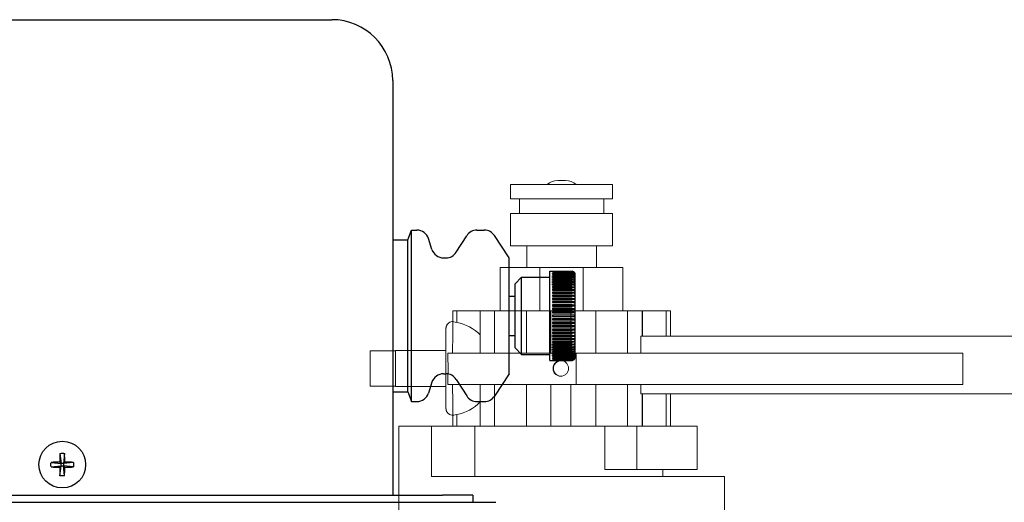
# Model space of a CAD drawing. Extents: x 0 to 796, y 0 to 496.
# Tile 54 of 222: x 115.94 to 124.03, y 311.33 to 315.3. Entities that reach past the tile are written whole.
import ezdxf

# ---------------------------------------------------------------- set-up
doc = ezdxf.new("R2010")
doc.units = 0
doc.header["$LTSCALE"] = 12
doc.header["$MEASUREMENT"] = 0
doc.layers.get('0').update_dxf_attribs({"linetype": 'CONTINUOUS'})
doc.layers.add('X', color=1, linetype='CONTINUOUS')

# ---------------------------------------------------------------- blocks, each defined once
blk = doc.blocks.new('GASTRAIN')
at = {"layer": 'X', "lineweight": 13}
for p, q in [((74.1003, 293.2389), (74.0358, 293.2389)), ((73.6494, 293.2064), (74.068, 293.2064)), ((73.6494, 293.0877), (73.6494, 293.2064)), ((74.068, 293.2064), (74.4866, 293.2064)), ((74.4866, 293.0877), (74.4866, 293.2064)), ((73.6494, 293.0877), (74.068, 293.0877)), ((73.7221, 292.9691), (73.7221, 293.0877)), ((74.068, 293.0877), (74.4866, 293.0877)), ((74.414, 292.9691), (74.414, 293.0877)), ((73.6494, 292.9691), (74.068, 292.9691)), ((73.6494, 292.7021), (73.6494, 292.9691)), ((74.068, 292.9691), (74.4866, 292.9691)), ((74.4866, 292.7021), (74.4866, 292.9691)), ((73.6494, 292.7021), (74.068, 292.7021)), ((73.7814, 292.5241), (73.7814, 292.7021)), ((74.068, 292.7021), (74.4866, 292.7021)), ((74.3547, 292.5241), (74.3547, 292.7021)), ((73.8901, 292.5241), (73.564, 292.5241)), ((73.564, 292.1682), (73.564, 292.5241)), ((74.246, 292.5241), (73.8901, 292.5241)), ((73.8901, 292.1682), (73.8901, 292.5241)), ((74.5723, 292.5241), (74.246, 292.5241)), ((74.246, 292.1682), (74.246, 292.5241)), ((74.5723, 292.1682), (74.5723, 292.5241)), ((73.1734, 292.1682), (73.2063, 292.1682)), ((73.1734, 292.0792), (73.1734, 292.1682)), ((73.2063, 292.0729), (73.2063, 292.1682)), ((73.399, 292.1682), (73.2063, 292.1682)), ((73.399, 292.1682), (73.5169, 292.1682)), ((73.399, 291.8189), (73.399, 292.1682)), ((73.5169, 291.8189), (73.5169, 292.1682)), ((73.7789, 292.1682), (73.5169, 292.1682)), ((73.7789, 291.8189), (73.7789, 292.1682)), ((73.9798, 292.1682), (73.7789, 292.1682)), ((73.9798, 291.8189), (73.9798, 292.1682)), ((73.9798, 292.1682), (74.1449, 292.1682)), ((74.1449, 291.8189), (74.1449, 292.1682)), ((74.3484, 292.1682), (74.1449, 292.1682)), ((74.3484, 291.8189), (74.3484, 292.1682)), ((74.6104, 292.1682), (74.3484, 292.1682)), ((74.6104, 291.8189), (74.6104, 292.1682)), ((74.6104, 292.1682), (74.7299, 292.1682)), ((74.7299, 291.9605), (74.7299, 292.1682)), ((74.7316, 292.1682), (74.7299, 292.1682)), ((74.9287, 292.1682), (74.7316, 292.1682)), ((74.7316, 291.9605), (74.7316, 292.1682)), ((74.9287, 292.1682), (74.9626, 292.1682)), ((74.9287, 291.9605), (74.9287, 292.1682)), ((74.9626, 291.9605), (74.9626, 292.1682)), ((74.7205, 291.8189), (74.7205, 291.9605)), ((82.5739, 291.9605), (74.7205, 291.9605)), ((72.7018, 291.8398), (72.4942, 291.8398)), ((72.4942, 291.8398), (72.4942, 291.5474)), ((72.7026, 291.8398), (72.7018, 291.8398)), ((72.7018, 291.8398), (72.7018, 291.72)), ((73.1161, 291.8421), (72.7028, 291.8421)), ((73.134, 291.8189), (73.134, 291.7478)), ((74.189, 291.8189), (73.134, 291.8189)), ((74.189, 291.8189), (74.189, 291.5616)), ((74.189, 291.8189), (77.3643, 291.8189)), ((77.3643, 291.8189), (77.3643, 291.5616)), ((72.7018, 291.6671), (72.7018, 291.5474)), ((73.134, 291.6393), (73.134, 291.5616)), ((72.7018, 291.5474), (72.4942, 291.5474)), ((72.7018, 291.5474), (72.7026, 291.5474)), ((73.1161, 291.545), (72.7028, 291.545)), ((74.189, 291.5616), (73.134, 291.5616)), ((73.399, 291.219), (73.399, 291.5616)), ((73.5169, 291.219), (73.5169, 291.5616)), ((73.7789, 291.219), (73.7789, 291.5616)), ((73.9798, 291.219), (73.9798, 291.5616)), ((74.1449, 291.219), (74.1449, 291.5616)), ((74.189, 291.5616), (77.3643, 291.5616)), ((74.3484, 291.219), (74.3484, 291.5616)), ((74.6104, 291.219), (74.6104, 291.5616)), ((74.7205, 291.4859), (74.7205, 291.5616)), ((74.7205, 291.4859), (82.5739, 291.4859)), ((74.7299, 291.219), (74.7299, 291.4859)), ((74.7316, 291.219), (74.7316, 291.4859)), ((74.9287, 291.219), (74.9287, 291.4859)), ((74.9626, 291.219), (74.9626, 291.4859)), ((73.1734, 291.219), (73.1734, 291.308)), ((73.2063, 291.219), (73.2063, 291.3142)), ((72.7301, 290.8037), (72.7301, 291.219)), ((72.7301, 291.219), (73.0002, 291.219)), ((73.3561, 291.219), (73.0002, 291.219)), ((73.0002, 290.8037), (73.0002, 291.219)), ((73.3561, 291.219), (73.399, 291.219)), ((73.3561, 290.8037), (73.3561, 291.219)), ((73.399, 291.219), (73.5169, 291.219)), ((73.5665, 291.219), (73.5169, 291.219)), ((73.5665, 291.219), (73.939, 291.219)), ((73.9798, 291.219), (73.939, 291.219)), ((73.9798, 291.219), (74.1449, 291.219)), ((74.1862, 291.219), (74.1449, 291.219)), ((74.1862, 291.219), (74.424, 291.219)), ((74.424, 291.219), (74.6863, 291.219)), ((74.424, 290.863), (74.424, 291.219)), ((74.6863, 291.219), (74.6863, 290.863)), ((75.1818, 291.219), (74.6863, 291.219)), ((75.1818, 291.219), (75.1818, 290.863)), ((74.424, 290.863), (74.6863, 290.863)), ((75.1818, 290.863), (74.6863, 290.863)), ((74.8986, 290.8037), (74.8986, 290.863)), ((72.7301, 290.8037), (72.7301, 290.8037)), ((72.7301, 290.8037), (72.7301, 290.1553)), ((73.0002, 290.8037), (75.406, 290.8037)), ((75.406, 290.8037), (75.406, 290.1553))]:
    blk.add_line(p, q, dxfattribs=at)
for centre, start, end in [((74.0358, 293.1077), 90, 131.20655), ((74.0358, 293.1077), 90, 131.20655), ((74.1003, 293.1077), 48.79345, 90)]:
    blk.add_arc(centre, 0.1312, start, end, dxfattribs=at)
at = {"layer": 'X', "lineweight": 13, "extrusion": (0, 0, -1)}
for centre, major_axis, ratio, start_param, end_param in [((73.175, 291.6936), (0, 0.3856), 0.006588, -1.239866, -0.016834), ((73.1396, 291.6936), (0, -0.3856), 0.96134, -2.960617, -2.366492), ((73.175, 291.6936), (0, -0.3856), 0.006588, 0.016834, 1.221588), ((73.1396, 291.6936), (0, -0.3856), 0.96134, -0.775101, -0.180976)]:
    blk.add_ellipse(centre, major_axis=major_axis, ratio=ratio, start_param=start_param, end_param=end_param, dxfattribs=at)
at = {"layer": 'X', "lineweight": 13}
for centre, major_axis, ratio, start_param, end_param in [((72.7028, 291.6936), (0, 0.1486), 0.006588, 0.178981, 1.391815), ((72.7028, 291.6936), (0, 0.1486), 0.006588, 0, 0.178981), ((72.7028, 291.6936), (0, -0.1486), 0.006588, -1.749778, -1.391815), ((74.0651, 291.6936), (0, 0.0641), 0.999978, 0.028888, 3.112705), ((72.7028, 291.6936), (0, -0.1486), 0.006588, -1.391815, -0.178981), ((72.7028, 291.6936), (0, -0.1486), 0.006588, -0.178981, 0)]:
    blk.add_ellipse(centre, major_axis=major_axis, ratio=ratio, start_param=start_param, end_param=end_param, dxfattribs=at)
for points, knots in [([(73.1741, 291.308), (73.1679, 291.3081), (73.1617, 291.3092), (73.1502, 291.3133), (73.1448, 291.3163), (73.1352, 291.3237), (73.131, 291.3282), (73.126, 291.3356), (73.1246, 291.3382), (73.1223, 291.3432), (73.1213, 291.3456), (73.1201, 291.3495), (73.1197, 291.3511), (73.119, 291.3542), (73.1187, 291.3557), (73.1184, 291.3578), (73.1183, 291.3586), (73.1181, 291.3603), (73.1181, 291.3611), (73.1179, 291.3637), (73.1178, 291.365), (73.1176, 291.3713), (73.1174, 291.3775), (73.117, 291.4022), (73.1167, 291.4265), (73.1164, 291.4812), (73.1162, 291.5102), (73.116, 291.5726), (73.1159, 291.6067), (73.1159, 291.6759), (73.1159, 291.7118), (73.1159, 291.7809), (73.116, 291.8149), (73.1162, 291.877), (73.1164, 291.9058), (73.1167, 291.9546), (73.1169, 291.9752), (73.1173, 292.006), (73.1175, 292.0157), (73.1179, 292.0234), (73.1179, 292.0243), (73.1181, 292.026), (73.1181, 292.0269), (73.1184, 292.0287), (73.1185, 292.0295), (73.1187, 292.0314), (73.1189, 292.0323), (73.1194, 292.0348), (73.1198, 292.0364), (73.1208, 292.0398), (73.1214, 292.0416), (73.1232, 292.0461), (73.1245, 292.0488), (73.1285, 292.0555), (73.1315, 292.0594), (73.1391, 292.0668), (73.144, 292.0704), (73.1546, 292.0757), (73.1605, 292.0776), (73.169, 292.0789), (73.1715, 292.0791), (73.1741, 292.0792)], [0, 0, 0, 0, 0.018502, 0.018502, 0.036666, 0.036666, 0.054828, 0.054828, 0.063657, 0.063657, 0.071649, 0.071649, 0.07706, 0.07706, 0.083663, 0.083663, 0.089328, 0.089328, 0.09864, 0.09864, 0.12197, 0.12197, 0.192153, 0.192153, 0.322307, 0.322307, 0.428117, 0.428117, 0.533314, 0.533314, 0.63832, 0.63832, 0.743285, 0.743285, 0.848293, 0.848293, 0.953493, 0.953493, 1.059489, 1.059489, 1.072535, 1.072535, 1.082334, 1.082334, 1.088038, 1.088038, 1.0925, 1.0925, 1.098332, 1.098332, 1.104263, 1.104263, 1.113497, 1.113497, 1.127886, 1.127886, 1.145498, 1.145498, 1.163639, 1.163639, 1.171325, 1.171325, 1.171325, 1.171325]), ([(73.1741, 292.0792), (73.1742, 292.0792), (73.1743, 292.0792), (73.1744, 292.0792), (73.1746, 292.0792), (73.1748, 292.0792), (73.175, 292.0791)], [1.77298696, 1.77298696, 1.77298696, 1.77298696, 1.78085361, 1.78085361, 1.78085361, 1.79042235, 1.79042235, 1.79042235, 1.79042235]), ([(73.175, 292.0791), (73.1764, 292.079), (73.1788, 292.0785), (73.1879, 292.0767), (73.1964, 292.0748), (73.2063, 292.0729)], [1.4224272, 1.4224272, 1.4224272, 1.4224272, 1.4874222, 1.4874222, 1.5966719, 1.5966719, 1.5966719, 1.5966719]), ([(73.134, 291.6393), (73.1348, 291.6476), (73.1354, 291.6561), (73.1358, 291.6645), (73.1363, 291.6741), (73.1365, 291.6839), (73.1365, 291.6936), (73.1365, 291.7012), (73.1364, 291.7088), (73.1361, 291.7164), (73.1357, 291.727), (73.135, 291.7375), (73.134, 291.7478)], [-0.1460787, -0.1460787, -0.1460787, -0.1460787, -0.0778018, -0.0778018, -0.0778018, 0, 0, 0, 0.0611618, 0.0611618, 0.0611618, 0.1464916, 0.1464916, 0.1464916, 0.1464916]), ([(73.9974, 291.6936), (73.9974, 291.7016), (73.999, 291.7102), (74.0055, 291.726), (74.0104, 291.7332), (74.0218, 291.7446), (74.029, 291.7495), (74.0448, 291.756), (74.0534, 291.7576), (74.0695, 291.7576), (74.078, 291.756), (74.0938, 291.7495), (74.101, 291.7446), (74.1124, 291.7332), (74.1173, 291.726), (74.1239, 291.7102), (74.1255, 291.7016), (74.1255, 291.6855), (74.1239, 291.6769), (74.1173, 291.6612), (74.1124, 291.654), (74.101, 291.6426), (74.0938, 291.6376), (74.078, 291.6311), (74.0695, 291.6295), (74.0534, 291.6295), (74.0448, 291.6311), (74.029, 291.6376), (74.0218, 291.6426), (74.0104, 291.654), (74.0055, 291.6612), (73.999, 291.6769), (73.9974, 291.6855), (73.9974, 291.6936)], [0, 0, 0, 0, 0.0613212, 0.0613212, 0.1226423, 0.1226423, 0.1839634, 0.1839634, 0.2452846, 0.2452846, 0.3066057, 0.3066057, 0.3679268, 0.3679268, 0.429248, 0.429248, 0.4905691, 0.4905691, 0.5518903, 0.5518903, 0.6132114, 0.6132114, 0.6745326, 0.6745326, 0.7358537, 0.7358537, 0.7971748, 0.7971748, 0.8584959, 0.8584959, 0.9198171, 0.9198171, 0.9811382, 0.9811382, 0.9811382, 0.9811382]), ([(73.2063, 291.3142), (73.1964, 291.3124), (73.1879, 291.3105), (73.1788, 291.3086), (73.1764, 291.3082), (73.175, 291.308)], [0.2332144, 0.2332144, 0.2332144, 0.2332144, 0.3424641, 0.3424641, 0.4074591, 0.4074591, 0.4074591, 0.4074591])]:
    blk.add_open_spline(points, degree=3, knots=knots, dxfattribs=at)
blk.add_open_spline([(73.175, 291.308), (73.1746, 291.308), (73.1743, 291.308), (73.1741, 291.308)], degree=3, dxfattribs=at)

msp = doc.modelspace()

# ---------------------------------------------------------------- linework, layer by layer
at = {"layer": 'X'}
for p, q in [((114.0728, 315.29973), (118.5028, 315.29973)), ((119.0028, 314.79973), (119.0028, 311.38973)), ((119.1278, 313.48863), (119.15781, 313.56863)), ((119.15781, 312.86363), (119.15781, 313.56863)), ((119.15781, 313.56863), (119.20212, 313.56863)), ((119.69543, 313.56863), (119.75602, 313.56863)), ((119.0028, 313.48863), (119.1278, 313.48863)), ((119.1278, 312.86363), (119.1278, 313.48863)), ((119.32541, 313.41009), (119.2975, 313.49868)), ((119.52473, 313.38649), (119.61104, 313.52228)), ((119.95928, 313.34013), (119.83977, 313.52328)), ((119.42079, 313.34013), (119.44033, 313.34013)), ((119.95928, 312.38713), (119.95928, 313.34013)), ((120.2948, 312.86363), (120.2948, 313.23013)), ((120.2948, 313.23013), (120.3153, 313.23013)), ((120.3153, 313.2301), (120.3153, 313.23013)), ((120.3153, 313.2301), (120.4778, 313.2301)), ((120.3153, 313.22858), (120.3153, 313.22936)), ((120.4778, 313.22936), (120.3153, 313.22936)), ((120.3153, 313.22858), (120.4778, 313.22858)), ((120.3153, 313.22637), (120.3153, 313.22481)), ((120.4778, 313.22637), (120.3153, 313.22637)), ((120.3153, 313.22481), (120.4778, 313.22481)), ((120.0098, 313.12793), (120.06251, 313.18063)), ((120.06251, 312.86363), (120.06251, 313.18063)), ((120.06251, 313.18063), (120.2948, 313.18063)), ((120.3153, 313.21881), (120.3153, 313.22114)), ((120.4778, 313.22114), (120.3153, 313.22114)), ((120.3153, 313.21881), (120.4778, 313.21881)), ((120.3153, 313.21062), (120.3153, 313.21371)), ((120.4778, 313.21371), (120.3153, 313.21371)), ((120.3153, 313.21062), (120.4778, 313.21062)), ((120.3153, 313.20412), (120.3153, 313.20029)), ((120.4778, 313.20412), (120.3153, 313.20412)), ((120.3153, 313.20029), (120.4778, 313.20029)), ((120.3153, 313.18789), (120.3153, 313.19243)), ((120.4778, 313.19243), (120.3153, 313.19243)), ((120.3153, 313.18789), (120.4778, 313.18789)), ((120.3153, 313.17349), (120.3153, 313.17871)), ((120.4778, 313.17871), (120.3153, 313.17871)), ((120.3153, 313.17349), (120.4778, 313.17349)), ((120.3153, 313.15717), (120.3153, 313.16305)), ((120.4778, 313.16305), (120.3153, 313.16305)), ((120.3153, 313.15717), (120.4778, 313.15717)), ((120.3153, 313.13905), (120.3153, 313.14554)), ((120.4778, 313.14554), (120.3153, 313.14554)), ((120.49326, 313.15284), (120.49952, 313.15284)), ((120.4946, 313.16795), (120.49952, 313.16795)), ((120.49568, 313.18118), (120.49952, 313.18118)), ((120.49656, 313.19246), (120.49952, 313.19246)), ((120.49731, 313.20171), (120.49952, 313.20171)), ((120.49796, 313.20887), (120.49952, 313.20887)), ((120.49853, 313.21391), (120.49952, 313.21391)), ((120.49905, 313.21678), (120.49952, 313.21678)), ((120.49954, 313.21748), (120.49952, 313.21748)), ((120.5028, 312.52213), (120.5028, 313.20513)), ((120.0098, 312.86363), (120.0098, 313.12793)), ((120.3153, 313.13905), (120.4778, 313.13905)), ((120.3153, 313.11923), (120.3153, 313.1263)), ((120.4778, 313.1263), (120.3153, 313.1263)), ((120.3153, 313.11923), (120.4778, 313.11923)), ((120.3153, 313.10544), (120.3153, 313.09783)), ((120.4778, 313.10544), (120.3153, 313.10544)), ((120.3153, 313.09783), (120.4778, 313.09783)), ((120.3153, 313.08308), (120.3153, 313.07499)), ((120.4778, 313.08308), (120.3153, 313.08308)), ((120.3153, 313.07566), (120.49952, 313.07566)), ((120.3153, 313.07499), (120.4778, 313.07499)), ((120.48449, 313.09724), (120.49952, 313.09724)), ((120.48894, 313.11738), (120.49952, 313.11738)), ((120.49149, 313.13595), (120.49952, 313.13595)), ((119.95928, 313.02604), (120.0098, 313.02604)), ((120.3153, 313.05938), (120.3153, 313.05085)), ((120.4778, 313.05938), (120.3153, 313.05938)), ((120.3153, 313.05278), (120.49952, 313.05278)), ((120.3153, 313.05085), (120.4778, 313.05085)), ((120.3153, 313.03446), (120.3153, 313.02555)), ((120.4778, 313.03446), (120.3153, 313.03446)), ((120.3153, 313.02873), (120.49952, 313.02873)), ((120.3153, 313.02555), (120.4778, 313.02555)), ((120.3153, 313.00849), (120.3153, 312.99926)), ((120.4778, 313.00849), (120.3153, 313.00849)), ((120.3153, 313.00366), (120.49952, 313.00366)), ((120.3153, 312.99926), (120.4778, 312.99926)), ((120.3153, 312.98163), (120.3153, 312.97212)), ((120.4778, 312.98163), (120.3153, 312.98163)), ((120.3153, 312.97773), (120.49952, 312.97773)), ((120.3153, 312.97212), (120.4778, 312.97212)), ((120.3153, 312.95405), (120.3153, 312.94432)), ((120.4778, 312.95405), (120.3153, 312.95405)), ((120.3153, 312.9511), (120.49952, 312.9511)), ((120.3153, 312.94432), (120.4778, 312.94432)), ((120.3153, 312.9259), (120.3153, 312.91602)), ((120.4778, 312.9259), (120.3153, 312.9259)), ((120.3153, 312.92393), (120.49952, 312.92393)), ((120.3153, 312.91602), (120.4778, 312.91602)), ((119.1278, 312.23863), (119.1278, 312.86363)), ((119.15781, 312.15863), (119.15781, 312.86363)), ((120.0098, 312.59934), (120.0098, 312.86363)), ((120.06251, 312.54663), (120.06251, 312.86363)), ((120.2948, 312.49713), (120.2948, 312.86363)), ((120.3153, 312.89737), (120.3153, 312.8874)), ((120.4778, 312.89737), (120.3153, 312.89737)), ((120.3153, 312.89638), (120.49952, 312.89638)), ((120.3153, 312.8874), (120.4778, 312.8874)), ((120.3153, 312.86863), (120.3153, 312.86363)), ((120.4778, 312.86863), (120.3153, 312.86863)), ((120.3153, 312.86363), (120.3153, 312.85863)), ((120.3153, 312.85863), (120.4778, 312.85863)), ((120.3153, 312.83987), (120.3153, 312.8299)), ((120.4778, 312.83987), (120.3153, 312.83987)), ((120.3153, 312.83089), (120.49952, 312.83089)), ((120.3153, 312.8299), (120.4778, 312.8299)), ((120.49952, 312.86863), (120.4778, 312.86863)), ((120.4778, 312.85863), (120.49952, 312.85863)), ((120.3153, 312.81125), (120.3153, 312.80137)), ((120.4778, 312.81125), (120.3153, 312.81125)), ((120.3153, 312.80334), (120.49952, 312.80334)), ((120.3153, 312.80137), (120.4778, 312.80137)), ((120.3153, 312.78295), (120.3153, 312.77322)), ((120.4778, 312.78295), (120.3153, 312.78295)), ((120.3153, 312.77617), (120.49952, 312.77617)), ((120.3153, 312.77322), (120.4778, 312.77322)), ((120.3153, 312.75515), (120.3153, 312.74564)), ((120.4778, 312.75515), (120.3153, 312.75515)), ((120.3153, 312.74954), (120.49952, 312.74954)), ((120.3153, 312.74564), (120.4778, 312.74564)), ((119.95928, 312.70123), (120.0098, 312.70123)), ((120.3153, 312.72801), (120.3153, 312.71877)), ((120.4778, 312.72801), (120.3153, 312.72801)), ((120.3153, 312.7236), (120.49952, 312.7236)), ((120.3153, 312.71877), (120.4778, 312.71877)), ((120.3153, 312.69281), (120.3153, 312.70172)), ((120.4778, 312.70172), (120.3153, 312.70172)), ((120.3153, 312.69854), (120.49952, 312.69854)), ((120.3153, 312.69281), (120.4778, 312.69281)), ((120.3153, 312.67642), (120.3153, 312.66789)), ((120.4778, 312.67642), (120.3153, 312.67642)), ((120.3153, 312.67449), (120.49952, 312.67449)), ((120.3153, 312.66789), (120.4778, 312.66789)), ((120.0098, 312.59934), (120.06251, 312.54663)), ((120.3153, 312.65228), (120.3153, 312.64419)), ((120.4778, 312.65228), (120.3153, 312.65228)), ((120.3153, 312.6516), (120.49952, 312.6516)), ((120.3153, 312.64419), (120.4778, 312.64419)), ((120.3153, 312.62183), (120.3153, 312.62944)), ((120.4778, 312.62944), (120.3153, 312.62944)), ((120.3153, 312.62183), (120.4778, 312.62183)), ((120.3153, 312.60097), (120.3153, 312.60804)), ((120.4778, 312.60804), (120.3153, 312.60804)), ((120.3153, 312.60097), (120.4778, 312.60097)), ((120.3153, 312.58172), (120.3153, 312.58822)), ((120.4778, 312.58822), (120.3153, 312.58822)), ((120.3153, 312.58172), (120.4778, 312.58172)), ((120.48449, 312.63003), (120.49952, 312.63003)), ((120.48894, 312.60989), (120.49952, 312.60989)), ((120.49149, 312.59132), (120.49952, 312.59132)), ((120.49326, 312.57443), (120.49952, 312.57443)), ((120.06251, 312.54663), (120.2948, 312.54663)), ((120.2948, 312.49713), (120.3153, 312.49713)), ((120.3153, 312.5701), (120.3153, 312.56422)), ((120.4778, 312.5701), (120.3153, 312.5701)), ((120.3153, 312.56422), (120.4778, 312.56422)), ((120.3153, 312.54856), (120.3153, 312.55378)), ((120.4778, 312.55378), (120.3153, 312.55378)), ((120.3153, 312.54856), (120.4778, 312.54856)), ((120.3153, 312.53484), (120.3153, 312.53938)), ((120.4778, 312.53938), (120.3153, 312.53938)), ((120.3153, 312.53484), (120.4778, 312.53484)), ((120.3153, 312.52698), (120.3153, 312.52315)), ((120.4778, 312.52698), (120.3153, 312.52698)), ((120.3153, 312.52315), (120.4778, 312.52315)), ((120.3153, 312.51665), (120.3153, 312.51356)), ((120.4778, 312.51665), (120.3153, 312.51665)), ((120.3153, 312.51356), (120.4778, 312.51356)), ((120.3153, 312.50846), (120.3153, 312.50613)), ((120.4778, 312.50846), (120.3153, 312.50846)), ((120.3153, 312.50613), (120.4778, 312.50613)), ((120.3153, 312.50246), (120.3153, 312.5009)), ((120.4778, 312.50246), (120.3153, 312.50246)), ((120.3153, 312.5009), (120.4778, 312.5009)), ((120.3153, 312.49791), (120.3153, 312.49869)), ((120.4778, 312.49869), (120.3153, 312.49869)), ((120.3153, 312.49791), (120.4778, 312.49791)), ((120.3153, 312.49713), (120.3153, 312.49717)), ((120.3153, 312.49717), (120.4778, 312.49717)), ((120.4946, 312.55932), (120.49952, 312.55932)), ((120.49568, 312.54609), (120.49952, 312.54609)), ((120.49656, 312.53481), (120.49952, 312.53481)), ((120.49731, 312.52556), (120.49952, 312.52556)), ((120.49796, 312.5184), (120.49952, 312.5184)), ((120.49853, 312.51336), (120.49952, 312.51336)), ((120.49905, 312.51049), (120.49952, 312.51049)), ((120.49952, 312.50979), (120.49954, 312.50979)), ((119.42079, 312.38713), (119.44033, 312.38713)), ((119.52473, 312.34078), (119.61104, 312.20499)), ((119.95928, 312.38713), (119.83977, 312.20399)), ((119.32541, 312.31718), (119.2975, 312.22859)), ((119.0028, 312.23863), (119.1278, 312.23863)), ((119.1278, 312.23863), (119.15781, 312.15863)), ((119.15781, 312.15863), (119.20212, 312.15863)), ((119.69543, 312.15863), (119.75602, 312.15863)), ((116.26885, 311.73252), (116.27755, 311.64998)), ((116.30675, 311.73252), (116.29805, 311.64998)), ((116.19502, 311.65868), (116.27755, 311.64998)), ((116.19502, 311.62079), (116.27755, 311.62948)), ((116.26744, 311.6601), (116.27755, 311.64998)), ((116.27755, 311.62948), (116.26744, 311.61937)), ((116.26885, 311.54695), (116.27755, 311.62948)), ((116.29805, 311.64998), (116.27755, 311.64998)), ((116.27755, 311.62948), (116.27755, 311.64998)), ((116.27755, 311.62948), (116.29805, 311.62948)), ((116.29805, 311.64998), (116.30816, 311.6601)), ((116.38058, 311.65868), (116.29805, 311.64998)), ((116.29805, 311.64998), (116.29805, 311.62948)), ((116.30816, 311.61937), (116.29805, 311.62948)), ((116.30675, 311.54695), (116.29805, 311.62948)), ((116.38058, 311.62079), (116.29805, 311.62948)), ((113.1628, 311.38973), (119.4128, 311.38973)), ((119.6628, 311.38973), (119.4128, 311.38973)), ((119.6628, 311.38973), (119.6628, 311.32973)), ((112.6003, 311.32973), (119.8503, 311.32973))]:
    msp.add_line(p, q, dxfattribs=at)
msp.add_circle((116.2878, 311.63973), 0.192, dxfattribs=at)
for centre, radius, start, end in [((118.5028, 314.79973), 0.5, 0, 90), ((119.20212, 313.46863), 0.1, 17.485039, 90), ((119.69543, 313.46863), 0.1, 90, 147.557974), ((119.75602, 313.46863), 0.1, 33.125424, 90), ((119.42079, 313.44013), 0.1, 197.485039, 270), ((119.44033, 313.44013), 0.1, 270, 327.557974), ((120.4778, 313.2051), 0.025, 29.67996, 89.999035), ((120.4778, 313.20513), 0.025, 0, 29.590649), ((119.87756, 312.86363), 0.62198, 359.539403, 0.460597), ((120.4778, 312.52217), 0.025, 270.000965, 330.32004), ((120.4778, 312.52213), 0.025, 330.409351, 0), ((119.42079, 312.28713), 0.1, 90, 162.514961), ((119.44033, 312.28713), 0.1, 32.442026, 90), ((119.20212, 312.25863), 0.1, 270, 342.514961), ((119.69543, 312.25863), 0.1, 212.442026, 270), ((119.75602, 312.25863), 0.1, 270, 326.874576)]:
    msp.add_arc(centre, radius, start, end, dxfattribs=at)
at = {"layer": 'X', "extrusion": (2.20675e-16, -3.72213e-21, -1)}
msp.add_ellipse((120.4778, 313.20444), major_axis=(0.025, 0), ratio=0.9969173, start_param=-1.5707795, end_param=-0.518013, dxfattribs=at)
at = {"layer": 'X'}
for centre, major_axis, ratio, start_param, end_param in [((120.4778, 313.20366), (-0.025, 0), 0.9969173, -2.6235796, -1.5708132), ((120.4778, 313.20011), (-0.025, 0), 0.9876883, -2.6235796, -1.5708132), ((120.4778, 313.1945), (-0.025, 0), 0.9723699, -2.6235796, -1.5708132), ((120.4778, 313.18684), (-0.025, 0), 0.9510565, -2.6235796, -1.5708132), ((120.4778, 313.17719), (-0.025, 0), 0.9238795, -2.6235796, -1.5708132), ((120.4778, 313.16561), (-0.025, 0), 0.8910065, -2.6235796, -1.5708132), ((120.4778, 313.15217), (-0.025, 0), 0.8526402, -2.6235796, -1.5708132), ((120.4778, 313.13695), (-0.025, 0), 0.809017, -2.6235796, -1.5708132), ((119.87779, 313.2168), (0.62174, -0.00042), 0.0784591, -0.0079893, 0.0080946), ((119.87779, 313.21353), (0.62174, -0.00042), 0.1564344, -0.0079361, 0.0081479), ((119.87779, 313.20811), (0.62174, -0.00043), 0.2334453, -0.0078814, 0.0082026), ((119.87779, 313.20056), (0.62174, -0.00044), 0.3090169, -0.0078247, 0.0082593), ((119.87779, 313.19093), (0.62174, -0.00045), 0.3826833, -0.0077649, 0.008319), ((119.87779, 313.17928), (0.62174, -0.00047), 0.4539904, -0.0077012, 0.0083828), ((119.87779, 313.16569), (0.62174, -0.00049), 0.5224984, -0.0076321, 0.0084519), ((119.87779, 313.15024), (0.62174, -0.00051), 0.5877851, -0.007556, 0.0085279), ((120.4778, 313.12004), (-0.025, 0), 0.760406, -2.6235796, -1.5708132), ((120.4778, 313.10155), (-0.025, 0), 0.7071068, -2.6235796, -1.5708132), ((120.4778, 313.0816), (-0.025, 0), 0.649448, -2.6235796, -1.5708132), ((120.4778, 313.0603), (-0.025, 0), 0.5877853, -2.6235796, -1.5708132), ((119.87779, 313.13302), (0.62174, -0.00055), 0.6494479, -0.0074707, 0.0086132), ((119.87779, 313.11413), (0.62174, -0.00059), 0.7071066, -0.0073731, 0.0087108), ((119.87779, 313.09371), (0.62174, -0.00064), 0.7604058, -0.0072589, 0.0088251), ((119.87779, 313.07186), (0.62174, -0.00071), 0.8090168, -0.0071214, 0.0089626), ((120.4778, 313.03779), (-0.025, 0), 0.5224986, -2.6235796, -1.5708132), ((120.4778, 313.0142), (-0.025, 0), 0.4539905, -2.6235796, -1.5708132), ((120.4778, 312.98969), (-0.025, 0), 0.3826834, -2.6235796, -1.5708132), ((119.87779, 313.04874), (0.62174, -0.0008), 0.85264, -0.0069505, 0.0091335), ((119.87779, 313.02447), (0.62174, -0.00092), 0.8910063, -0.0067293, 0.0093547), ((119.87779, 312.9992), (0.62174, -0.00109), 0.9238793, -0.0064272, 0.0096567), ((120.4778, 312.9644), (-0.025, 0), 0.309017, -2.6235796, -1.5708132), ((120.4778, 312.93849), (-0.025, 0), 0.2334454, -2.6235796, -1.5708132), ((120.4778, 312.91211), (-0.025, 0), 0.1564345, -2.6235796, -1.5708132), ((119.87779, 312.97311), (0.62174, -0.00135), 0.9510563, -0.0059835, 0.0101005), ((119.87779, 312.94634), (0.62174, -0.00178), 0.9723697, -0.005256, 0.010828), ((119.87779, 312.91905), (0.62174, -0.00266), 0.9876881, -0.003819, 0.012265), ((120.4778, 312.88544), (-0.025, 0), 0.0784591, -2.6235796, -1.5708132), ((120.4778, 312.84183), (0.025, 0), 0.0784591, -1.5707795, -0.518013), ((119.87779, 312.89143), (0.62172, -0.0053), 0.9969171, 0.0004564, 0.0165404), ((119.87779, 312.83584), (0.62172, 0.0053), 0.9969171, -0.0165404, -0.0004564), ((120.4778, 312.81516), (0.025, 0), 0.1564345, -1.5707795, -0.518013), ((120.4778, 312.78878), (0.025, 0), 0.2334454, -1.5707795, -0.518013), ((120.4778, 312.76287), (0.025, 0), 0.309017, -1.5707795, -0.518013), ((119.87779, 312.80822), (0.62174, 0.00266), 0.9876881, -0.0122649, 0.0038191), ((119.87779, 312.78093), (0.62174, 0.00178), 0.9723697, -0.0108279, 0.0052561), ((119.87779, 312.75416), (0.62174, 0.00135), 0.9510563, -0.0101005, 0.0059835), ((120.4778, 312.73758), (0.025, 0), 0.3826834, -1.5707795, -0.518013), ((120.4778, 312.71307), (0.025, 0), 0.4539905, -1.5707795, -0.518013), ((120.4778, 312.68948), (0.025, 0), 0.5224986, -1.5707795, -0.518013), ((120.4778, 312.66697), (0.025, 0), 0.5877853, -1.5707795, -0.518013), ((119.87779, 312.72806), (0.62174, 0.00109), 0.9238793, -0.0096567, 0.0064272), ((119.87779, 312.7028), (0.62174, 0.00092), 0.8910063, -0.0093547, 0.0067293), ((119.87779, 312.67853), (0.62174, 0.0008), 0.85264, -0.0091335, 0.0069505), ((119.87779, 312.65541), (0.62174, 0.00071), 0.8090168, -0.0089626, 0.0071214), ((120.4778, 312.64567), (0.025, 0), 0.649448, -1.5707795, -0.518013), ((120.4778, 312.62572), (0.025, 0), 0.7071068, -1.5707795, -0.518013), ((120.4778, 312.60723), (0.025, 0), 0.760406, -1.5707795, -0.518013), ((120.4778, 312.59032), (0.025, 0), 0.809017, -1.5707795, -0.518013), ((119.87779, 312.63356), (0.62174, 0.00064), 0.7604058, -0.0088251, 0.0072589), ((119.87779, 312.61313), (0.62174, 0.00059), 0.7071066, -0.0087108, 0.0073731), ((119.87779, 312.59425), (0.62174, 0.00055), 0.6494479, -0.0086132, 0.0074707), ((119.87779, 312.57703), (0.62174, 0.00051), 0.5877851, -0.0085279, 0.007556), ((120.4778, 312.5751), (0.025, 0), 0.8526402, -1.5707795, -0.518013), ((120.4778, 312.56166), (0.025, 0), 0.8910065, -1.5707795, -0.518013), ((120.4778, 312.55007), (0.025, 0), 0.9238795, -1.5707795, -0.518013), ((120.4778, 312.54043), (0.025, 0), 0.9510565, -1.5707795, -0.518013), ((120.4778, 312.53277), (0.025, 0), 0.9723699, -1.5707795, -0.518013), ((120.4778, 312.52715), (0.025, 0), 0.9876883, -1.5707795, -0.518013), ((120.4778, 312.52361), (0.025, 0), 0.9969173, -1.5707795, -0.518013), ((119.87779, 312.56158), (0.62174, 0.00049), 0.5224984, -0.0084519, 0.0076321), ((119.87779, 312.54799), (0.62174, 0.00047), 0.4539904, -0.0083828, 0.0077012), ((119.87779, 312.53634), (0.62174, 0.00045), 0.3826833, -0.008319, 0.0077649), ((119.87779, 312.52671), (0.62174, 0.00044), 0.3090169, -0.0082593, 0.0078247), ((119.87779, 312.51916), (0.62174, 0.00043), 0.2334453, -0.0082026, 0.0078814), ((119.87779, 312.51374), (0.62174, 0.00042), 0.1564344, -0.0081479, 0.0079361), ((119.87779, 312.51047), (0.62174, 0.00042), 0.0784591, -0.0080946, 0.0079893), ((116.28881, 311.63973), (0, -0.254), 0.0844084, -1.9447356, -1.6510456), ((116.28679, 311.63973), (0, 0.254), 0.0844084, -1.490547, -1.1968571), ((116.2878, 311.63872), (-0.254, 0), 0.0844084, -1.490547, -1.1968571), ((116.2878, 311.64074), (0.254, 0), 0.0844084, -1.9447356, -1.6510456), ((116.28881, 311.63973), (0, -0.254), 0.0844084, -1.490547, -1.1968571), ((116.28679, 311.63973), (0, 0.254), 0.0844084, -1.9447356, -1.6510456), ((116.2878, 311.63872), (-0.254, 0), 0.0844084, -1.9447356, -1.6510456), ((116.2878, 311.64074), (0.254, 0), 0.0844084, -1.490547, -1.1968571)]:
    msp.add_ellipse(centre, major_axis=major_axis, ratio=ratio, start_param=start_param, end_param=end_param, dxfattribs=at)
at = {"layer": 'X', "extrusion": (2.20675e-16, -3.75691e-21, -1)}
msp.add_ellipse((120.4778, 313.20168), major_axis=(0.025, 0), ratio=0.9876883, start_param=-1.5707795, end_param=-0.518013, dxfattribs=at)
at = {"layer": 'X', "extrusion": (2.20675e-16, -3.8161e-21, -1)}
msp.add_ellipse((120.4778, 313.19683), major_axis=(0.025, 0), ratio=0.9723699, start_param=-1.5707795, end_param=-0.518013, dxfattribs=at)
at = {"layer": 'X', "extrusion": (2.20675e-16, -3.90162e-21, -1)}
msp.add_ellipse((120.4778, 313.18993), major_axis=(0.025, 0), ratio=0.9510565, start_param=-1.5707795, end_param=-0.518013, dxfattribs=at)
at = {"layer": 'X', "extrusion": (2.20675e-16, -4.01639e-21, -1)}
msp.add_ellipse((120.4778, 313.18102), major_axis=(0.025, 0), ratio=0.9238795, start_param=-1.5707795, end_param=-0.518013, dxfattribs=at)
at = {"layer": 'X', "extrusion": (2.20675e-16, -4.16457e-21, -1)}
msp.add_ellipse((120.4778, 313.17015), major_axis=(0.025, 0), ratio=0.8910065, start_param=-1.5707795, end_param=-0.518013, dxfattribs=at)
at = {"layer": 'X', "extrusion": (2.20675e-16, -4.35196e-21, -1)}
msp.add_ellipse((120.4778, 313.1574), major_axis=(0.025, 0), ratio=0.8526402, start_param=-1.5707795, end_param=-0.518013, dxfattribs=at)
at = {"layer": 'X', "extrusion": (2.20675e-16, -4.58663e-21, -1)}
msp.add_ellipse((120.4778, 313.14283), major_axis=(0.025, 0), ratio=0.809017, start_param=-1.5707795, end_param=-0.518013, dxfattribs=at)
at = {"layer": 'X', "extrusion": (2.20675e-16, -4.87984e-21, -1)}
msp.add_ellipse((120.4778, 313.12653), major_axis=(0.025, 0), ratio=0.760406, start_param=-1.5707795, end_param=-0.518013, dxfattribs=at)
at = {"layer": 'X', "extrusion": (2.20675e-16, -5.24766e-21, -1)}
msp.add_ellipse((120.4778, 313.10862), major_axis=(0.025, 0), ratio=0.7071068, start_param=-1.5707795, end_param=-0.518013, dxfattribs=at)
at = {"layer": 'X', "extrusion": (2.20675e-16, -5.71356e-21, -1)}
msp.add_ellipse((120.4778, 313.0892), major_axis=(0.025, 0), ratio=0.649448, start_param=-1.5707795, end_param=-0.518013, dxfattribs=at)
at = {"layer": 'X', "extrusion": (2.20675e-16, -6.31295e-21, -1)}
msp.add_ellipse((120.4778, 313.06839), major_axis=(0.025, 0), ratio=0.5877853, start_param=-1.5707795, end_param=-0.518013, dxfattribs=at)
at = {"layer": 'X', "extrusion": (2.20675e-16, -7.10176e-21, -1)}
msp.add_ellipse((120.4778, 313.04631), major_axis=(0.025, 0), ratio=0.5224986, start_param=-1.5707795, end_param=-0.518013, dxfattribs=at)
at = {"layer": 'X', "extrusion": (2.20675e-16, -8.17343e-21, -1)}
msp.add_ellipse((120.4778, 313.02311), major_axis=(0.025, 0), ratio=0.4539905, start_param=-1.5707795, end_param=-0.518013, dxfattribs=at)
at = {"layer": 'X', "extrusion": (2.20675e-16, -9.69642e-21, -1)}
msp.add_ellipse((120.4778, 312.99893), major_axis=(0.025, 0), ratio=0.3826834, start_param=-1.5707795, end_param=-0.518013, dxfattribs=at)
at = {"layer": 'X', "extrusion": (2.20675e-16, -1.20079e-20, -1)}
msp.add_ellipse((120.4778, 312.97391), major_axis=(0.025, 0), ratio=0.309017, start_param=-1.5707795, end_param=-0.518013, dxfattribs=at)
at = {"layer": 'X', "extrusion": (2.20675e-16, -1.58952e-20, -1)}
msp.add_ellipse((120.4778, 312.94821), major_axis=(0.025, 0), ratio=0.2334454, start_param=-1.5707795, end_param=-0.518013, dxfattribs=at)
at = {"layer": 'X', "extrusion": (2.20675e-16, -2.37202e-20, -1)}
msp.add_ellipse((120.4778, 312.92199), major_axis=(0.025, 0), ratio=0.1564345, start_param=-1.5707795, end_param=-0.518013, dxfattribs=at)
at = {"layer": 'X', "extrusion": (2.20675e-16, -4.72942e-20, -1)}
msp.add_ellipse((120.4778, 312.89541), major_axis=(0.025, 0), ratio=0.0784591, start_param=-1.5707795, end_param=-0.518013, dxfattribs=at)
at = {"layer": 'X', "extrusion": (2.49578e-16, 2.23e-16, -1)}
msp.add_ellipse((120.4778, 312.83186), major_axis=(-0.025, 0), ratio=0.0784591, start_param=-2.6235796, end_param=-1.5708132, dxfattribs=at)
at = {"layer": 'X', "extrusion": (2.49578e-16, 1.11845e-16, -1)}
msp.add_ellipse((120.4778, 312.80528), major_axis=(-0.025, 0), ratio=0.1564345, start_param=-2.6235796, end_param=-1.5708132, dxfattribs=at)
at = {"layer": 'X', "extrusion": (2.49578e-16, 7.49486e-17, -1)}
msp.add_ellipse((120.4778, 312.77906), major_axis=(-0.025, 0), ratio=0.2334454, start_param=-2.6235796, end_param=-1.5708132, dxfattribs=at)
at = {"layer": 'X', "extrusion": (2.49578e-16, 5.66196e-17, -1)}
msp.add_ellipse((120.4778, 312.75336), major_axis=(-0.025, 0), ratio=0.309017, start_param=-2.6235796, end_param=-1.5708132, dxfattribs=at)
at = {"layer": 'X', "extrusion": (2.49578e-16, 4.57203e-17, -1)}
msp.add_ellipse((120.4778, 312.72834), major_axis=(-0.025, 0), ratio=0.3826834, start_param=-2.6235796, end_param=-1.5708132, dxfattribs=at)
at = {"layer": 'X', "extrusion": (2.49578e-16, 3.85392e-17, -1)}
msp.add_ellipse((120.4778, 312.70416), major_axis=(-0.025, 0), ratio=0.4539905, start_param=-2.6235796, end_param=-1.5708132, dxfattribs=at)
at = {"layer": 'X', "extrusion": (2.49578e-16, 3.3486e-17, -1)}
msp.add_ellipse((120.4778, 312.68096), major_axis=(-0.025, 0), ratio=0.5224986, start_param=-2.6235796, end_param=-1.5708132, dxfattribs=at)
at = {"layer": 'X', "extrusion": (2.49578e-16, 2.97667e-17, -1)}
msp.add_ellipse((120.4778, 312.65888), major_axis=(-0.025, 0), ratio=0.5877853, start_param=-2.6235796, end_param=-1.5708132, dxfattribs=at)
at = {"layer": 'X', "extrusion": (2.49578e-16, 2.69404e-17, -1)}
msp.add_ellipse((120.4778, 312.63807), major_axis=(-0.025, 0), ratio=0.649448, start_param=-2.6235796, end_param=-1.5708132, dxfattribs=at)
at = {"layer": 'X', "extrusion": (2.49578e-16, 2.47437e-17, -1)}
msp.add_ellipse((120.4778, 312.61865), major_axis=(-0.025, 0), ratio=0.7071068, start_param=-2.6235796, end_param=-1.5708132, dxfattribs=at)
at = {"layer": 'X', "extrusion": (2.49578e-16, 2.30093e-17, -1)}
msp.add_ellipse((120.4778, 312.60073), major_axis=(-0.025, 0), ratio=0.760406, start_param=-2.6235796, end_param=-1.5708132, dxfattribs=at)
at = {"layer": 'X', "extrusion": (2.49578e-16, 2.16268e-17, -1)}
msp.add_ellipse((120.4778, 312.58444), major_axis=(-0.025, 0), ratio=0.809017, start_param=-2.6235796, end_param=-1.5708132, dxfattribs=at)
at = {"layer": 'X', "extrusion": (2.49578e-16, 2.05203e-17, -1)}
msp.add_ellipse((120.4778, 312.56987), major_axis=(-0.025, 0), ratio=0.8526402, start_param=-2.6235796, end_param=-1.5708132, dxfattribs=at)
at = {"layer": 'X', "extrusion": (2.49578e-16, 1.96367e-17, -1)}
msp.add_ellipse((120.4778, 312.55712), major_axis=(-0.025, 0), ratio=0.8910065, start_param=-2.6235796, end_param=-1.5708132, dxfattribs=at)
at = {"layer": 'X', "extrusion": (2.49578e-16, 1.8938e-17, -1)}
msp.add_ellipse((120.4778, 312.54625), major_axis=(-0.025, 0), ratio=0.9238795, start_param=-2.6235796, end_param=-1.5708132, dxfattribs=at)
at = {"layer": 'X', "extrusion": (2.17326e-16, -4.26594e-18, -1)}
msp.add_ellipse((120.4778, 312.53734), major_axis=(-0.025, 0), ratio=0.9510565, start_param=-2.6235796, end_param=-1.5708132, dxfattribs=at)
at = {"layer": 'X', "extrusion": (2.17326e-16, -4.17243e-18, -1)}
msp.add_ellipse((120.4778, 312.53044), major_axis=(-0.025, 0), ratio=0.9723699, start_param=-2.6235796, end_param=-1.5708132, dxfattribs=at)
at = {"layer": 'X', "extrusion": (2.17326e-16, -4.10772e-18, -1)}
msp.add_ellipse((120.4778, 312.52559), major_axis=(-0.025, 0), ratio=0.9876883, start_param=-2.6235796, end_param=-1.5708132, dxfattribs=at)
at = {"layer": 'X', "extrusion": (2.21621e-16, 3.48943e-18, -1)}
msp.add_ellipse((120.4778, 312.52283), major_axis=(-0.025, 0), ratio=0.9969173, start_param=-2.6235796, end_param=-1.5708132, dxfattribs=at)
at = {"layer": 'X', "extrusion": (2.21015e-16, 2.76436e-17, -1)}
for centre, major_axis in [((116.2878, 311.58102), (0.24257, 0)), ((116.2878, 311.69845), (-0.24257, 0))]:
    msp.add_ellipse(centre, major_axis=major_axis, ratio=0.626461, start_param=-1.6489917, end_param=-1.492601, dxfattribs=at)
at = {"layer": 'X', "extrusion": (1.83873e-16, -5.32088e-18, -1)}
for centre, major_axis in [((116.34651, 311.63973), (0, 0.24257)), ((116.22908, 311.63973), (0, -0.24257))]:
    msp.add_ellipse(centre, major_axis=major_axis, ratio=0.626461, start_param=-1.6489917, end_param=-1.492601, dxfattribs=at)

# ---------------------------------------------------------------- block references
msp.add_blockref('GASTRAIN', (46.32301, 20.73732))

doc.saveas('drawing.dxf')
